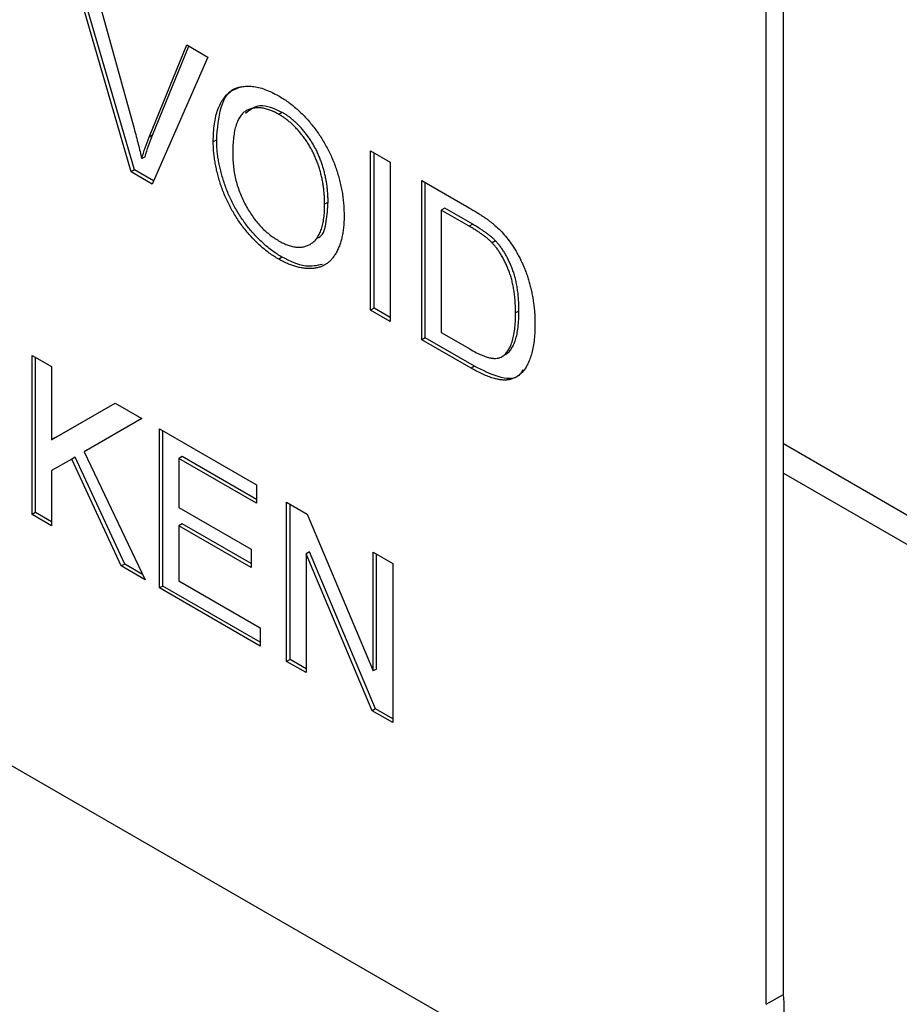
# Model space of a CAD drawing. Header units: millimetres. Extents: x 61 to 414, y 33 to 258.
# Tile 23 of 42: x 355.29 to 359.93, y 180.74 to 185.93. Entities that reach past the tile are written whole.
import ezdxf

# ---------------------------------------------------------------- set-up
doc = ezdxf.new("R2010")
doc.units = ezdxf.units.MM

msp = doc.modelspace()

# ---------------------------------------------------------------- linework, layer by layer
at = {"color": 7, "linetype": 'Continuous', "lineweight": 25}
for p, q in [((346.6539, 186.9602), (358.3283, 180.2208)), ((359.3161, 180.7912), (359.3161, 186.391)), ((359.2263, 180.7393), (359.2263, 186.3392)), ((355.8798, 185.127), (355.587, 186.1349)), ((355.8978, 185.1374), (355.6122, 186.1203)), ((355.6981, 186.0708), (355.8957, 185.3554)), ((355.975, 185.3097), (356.173, 185.7966)), ((355.9929, 185.32), (356.1842, 185.7901)), ((356.173, 185.7966), (356.2839, 185.7326)), ((356.2839, 185.7326), (355.9907, 185.063)), ((356.6763, 185.4407), (356.6583, 185.4304)), ((355.9929, 185.32), (355.975, 185.3097)), ((356.3307, 185.2958), (356.3127, 185.2854)), ((357.1416, 185.2374), (357.244, 185.1783)), ((357.1416, 184.3986), (357.1416, 185.2374)), ((355.9535, 185.2073), (355.9355, 185.197)), ((357.1596, 184.4089), (357.1596, 185.2271)), ((355.8978, 185.1374), (355.8798, 185.127)), ((355.9979, 185.0795), (355.8978, 185.1374)), ((357.244, 185.1783), (357.244, 184.3394)), ((355.9907, 185.063), (355.8798, 185.127)), ((357.4117, 185.0815), (357.6601, 184.9381)), ((357.4117, 184.2426), (357.4117, 185.0815)), ((357.4296, 184.253), (357.4296, 185.0711)), ((356.9174, 184.9676), (356.8995, 184.9573)), ((357.5321, 184.9359), (357.5141, 184.9256)), ((357.6614, 184.8406), (357.5141, 184.9256)), ((357.5141, 184.9256), (357.5141, 184.2803)), ((357.6794, 184.8509), (357.5321, 184.9359)), ((357.6794, 184.8509), (357.6614, 184.8406)), ((357.7994, 184.7643), (357.7814, 184.7539)), ((356.6753, 184.6778), (356.6573, 184.6674)), ((357.1596, 184.4089), (357.1416, 184.3986)), ((357.244, 184.3602), (357.1596, 184.4089)), ((357.244, 184.3394), (357.1416, 184.3986)), ((357.9232, 184.3939), (357.9053, 184.3835)), ((357.4296, 184.253), (357.4117, 184.2426)), ((357.6898, 184.1028), (357.4296, 184.253)), ((357.5141, 184.2803), (357.6639, 184.1939)), ((357.6719, 184.0924), (357.4117, 184.2426)), ((355.3581, 184.1599), (355.4606, 184.1008)), ((355.3581, 183.3211), (355.3581, 184.1599)), ((355.3761, 183.3314), (355.3761, 184.1495)), ((357.8534, 184.1645), (357.8354, 184.1541)), ((355.4606, 184.1008), (355.4606, 183.7143)), ((357.6898, 184.1028), (357.6719, 184.0924)), ((355.4606, 183.7143), (355.7953, 183.9076)), ((355.4785, 183.7246), (355.7953, 183.9076)), ((355.7953, 183.9076), (355.9355, 183.8266)), ((355.9355, 183.8266), (355.6318, 183.6514)), ((355.9355, 183.8266), (355.6498, 183.6617)), ((356.0287, 183.7728), (356.5409, 183.4771)), ((356.0287, 182.934), (356.0287, 183.7728)), ((356.0466, 182.9443), (356.0466, 183.7624)), ((355.4785, 183.7246), (355.4606, 183.7143)), ((359.3161, 183.6948), (361.0673, 182.6839)), ((355.6498, 183.6617), (355.6318, 183.6514)), ((355.6318, 183.6514), (355.9542, 182.977)), ((356.1491, 183.6272), (356.1311, 183.6169)), ((356.5409, 183.4011), (356.1491, 183.6272)), ((355.5669, 183.6137), (355.4606, 183.5523)), ((355.5849, 183.6241), (355.5669, 183.6137)), ((355.828, 183.0498), (355.5669, 183.6137)), ((355.846, 183.0602), (355.5849, 183.6241)), ((356.1311, 183.6169), (356.1311, 183.3588)), ((356.5409, 183.3803), (356.1311, 183.6169)), ((355.4606, 183.5523), (355.4606, 183.2619)), ((359.3161, 183.5393), (361.1122, 182.5024)), ((356.5409, 183.4771), (356.5409, 183.3803)), ((356.6992, 183.3857), (356.8075, 183.3232)), ((356.6992, 182.5469), (356.6992, 183.3857)), ((356.7172, 182.5572), (356.7172, 183.3753)), ((355.3761, 183.3314), (355.3581, 183.3211)), ((355.4606, 183.2619), (355.3581, 183.3211)), ((355.4606, 183.2827), (355.3761, 183.3314)), ((356.1311, 183.3588), (356.513, 183.1383)), ((356.8075, 183.3232), (357.1556, 182.4963)), ((356.1491, 183.2723), (356.1311, 183.262)), ((356.513, 183.0623), (356.1491, 183.2723)), ((356.1311, 183.262), (356.1311, 182.9716)), ((356.513, 183.0415), (356.1311, 183.262)), ((356.513, 183.1383), (356.513, 183.0415)), ((356.8196, 183.124), (356.8017, 183.1137)), ((356.8017, 183.1137), (356.8017, 182.4877)), ((357.1497, 182.2868), (356.8017, 183.1137)), ((357.1677, 182.2971), (356.8196, 183.124)), ((357.1556, 183.1223), (357.258, 183.0631)), ((357.1556, 182.4963), (357.1556, 183.1223)), ((357.1735, 182.5067), (357.1735, 183.1119)), ((355.846, 183.0602), (355.828, 183.0498)), ((355.9405, 183.0056), (355.846, 183.0602)), ((357.258, 183.0631), (357.258, 182.2243)), ((355.9542, 182.977), (355.828, 183.0498)), ((356.1311, 182.9716), (356.5595, 182.7243)), ((356.0466, 182.9443), (356.0287, 182.934)), ((356.5595, 182.6275), (356.0287, 182.934)), ((356.5595, 182.6482), (356.0466, 182.9443)), ((356.5595, 182.7243), (356.5595, 182.6275)), ((356.7172, 182.5572), (356.6992, 182.5469)), ((356.8017, 182.4877), (356.6992, 182.5469)), ((356.8017, 182.5085), (356.7172, 182.5572)), ((357.1735, 182.5067), (357.1556, 182.4963)), ((357.1677, 182.2971), (357.1497, 182.2868)), ((357.258, 182.2243), (357.1497, 182.2868)), ((357.258, 182.245), (357.1677, 182.2971)), ((359.2263, 180.7393), (359.3161, 180.7912))]:
    msp.add_line(p, q, dxfattribs=at)
msp.add_arc((358.712, 180.7143), 0.609, 304.0564, 7.2558, dxfattribs=at)
for points, knots in [([(356.3127, 185.2854), (356.313, 185.3021), (356.3135, 185.3346), (356.3181, 185.3796), (356.3255, 185.4202), (356.3362, 185.4561), (356.3497, 185.4876), (356.3662, 185.5148), (356.386, 185.5369), (356.4085, 185.5547), (356.4336, 185.5674), (356.4603, 185.5762), (356.4889, 185.5798), (356.5193, 185.5789), (356.5515, 185.5731), (356.5854, 185.5625), (356.621, 185.5477), (356.6453, 185.5343), (356.6578, 185.5275)], [0, 0, 0, 0, 0.075226, 0.146575, 0.2145, 0.27953, 0.342403, 0.403496, 0.463762, 0.523864, 0.583252, 0.641302, 0.698898, 0.756295, 0.814628, 0.874325, 0.935783, 1, 1, 1, 1]), ([(356.3307, 185.2958), (356.3349, 185.3551), (356.3433, 185.4735), (356.4021, 185.57), (356.4559, 185.5748), (356.4631, 185.5754)], [0, 0, 0, 0, 0.465613, 0.928628, 1, 1, 1, 1]), ([(356.6578, 185.5275), (356.666, 185.5226), (356.6822, 185.5129), (356.7063, 185.4965), (356.7298, 185.4785), (356.7526, 185.4593), (356.7748, 185.4386), (356.7965, 185.4169), (356.8174, 185.3933), (356.8377, 185.3688), (356.8572, 185.3432), (356.8754, 185.3168), (356.8925, 185.2897), (356.9086, 185.262), (356.9231, 185.2336), (356.9367, 185.2045), (356.9491, 185.1747), (356.9601, 185.1444), (356.97, 185.1138), (356.9784, 185.083), (356.9857, 185.0522), (356.9918, 185.0211), (356.9961, 184.9902), (356.9996, 184.9591), (357.0014, 184.9281), (357.0017, 184.9076), (357.0019, 184.8973)], [0, 0, 0, 0, 0.043099, 0.085587, 0.126908, 0.167967, 0.20845, 0.249025, 0.289281, 0.33001, 0.370598, 0.410466, 0.450033, 0.489688, 0.529116, 0.569037, 0.609703, 0.650759, 0.692509, 0.734219, 0.776707, 0.819552, 0.863351, 0.907839, 0.953334, 1, 1, 1, 1]), ([(356.6583, 185.4304), (356.6502, 185.4349), (356.6341, 185.4438), (356.6104, 185.4534), (356.5875, 185.4605), (356.5655, 185.4646), (356.5444, 185.4654), (356.5243, 185.4631), (356.5049, 185.4582), (356.4864, 185.4501), (356.4693, 185.4385), (356.4548, 185.4216), (356.4426, 185.4001), (356.4324, 185.3742), (356.4246, 185.3436), (356.4192, 185.3083), (356.4158, 185.2685), (356.4154, 185.2398), (356.4152, 185.2249)], [0, 0, 0, 0, 0.055943, 0.110382, 0.164048, 0.216759, 0.269601, 0.323009, 0.377581, 0.433449, 0.490922, 0.550625, 0.613117, 0.679861, 0.751358, 0.828261, 0.910795, 1, 1, 1, 1]), ([(356.6763, 185.4407), (356.6344, 185.4593), (356.5557, 185.4943), (356.5054, 185.4534), (356.4818, 185.4342)], [0, 0, 0, 0, 0.532221, 1, 1, 1, 1]), ([(356.8995, 184.9573), (356.8994, 184.9656), (356.8993, 184.9819), (356.8977, 185.0069), (356.8956, 185.0313), (356.8924, 185.0556), (356.8881, 185.0797), (356.8833, 185.1033), (356.8772, 185.1268), (356.8704, 185.15), (356.8628, 185.1727), (356.8541, 185.1949), (356.8446, 185.2165), (356.8345, 185.2376), (356.8232, 185.258), (356.8113, 185.2779), (356.7984, 185.2973), (356.7848, 185.316), (356.7705, 185.334), (356.7558, 185.3509), (356.7407, 185.367), (356.725, 185.3817), (356.7089, 185.3955), (356.6925, 185.4084), (356.6755, 185.42), (356.6641, 185.4269), (356.6583, 185.4304)], [0, 0, 0, 0, 0.050852, 0.099752, 0.147438, 0.194086, 0.239171, 0.28334, 0.326577, 0.368936, 0.410572, 0.451051, 0.490877, 0.530044, 0.568937, 0.607578, 0.64642, 0.685679, 0.724799, 0.763513, 0.802173, 0.84074, 0.879649, 0.919071, 0.959098, 1, 1, 1, 1]), ([(356.9174, 184.9676), (356.9174, 184.976), (356.9172, 184.9923), (356.9156, 185.0172), (356.9136, 185.0417), (356.9104, 185.0659), (356.9061, 185.09), (356.9012, 185.1137), (356.8952, 185.1372), (356.8884, 185.1603), (356.8807, 185.183), (356.8721, 185.2052), (356.8626, 185.2268), (356.8525, 185.248), (356.8412, 185.2684), (356.8292, 185.2883), (356.8164, 185.3077), (356.8027, 185.3264), (356.7885, 185.3444), (356.7737, 185.3613), (356.7586, 185.3774), (356.7429, 185.392), (356.7269, 185.4058), (356.7104, 185.4188), (356.6935, 185.4304), (356.6821, 185.4373), (356.6763, 185.4407)], [0, 0, 0, 0, 0.050852, 0.099752, 0.147438, 0.194086, 0.239171, 0.28334, 0.326577, 0.368936, 0.410572, 0.451051, 0.490877, 0.530044, 0.568937, 0.607578, 0.64642, 0.685679, 0.724799, 0.763513, 0.802173, 0.84074, 0.879649, 0.919071, 0.959098, 1, 1, 1, 1]), ([(355.8957, 185.3554), (355.8995, 185.3413), (355.9071, 185.3138), (355.9176, 185.2733), (355.9271, 185.2345), (355.9328, 185.2093), (355.9355, 185.197)], [0, 0, 0, 0, 0.265687, 0.519738, 0.765585, 1, 1, 1, 1]), ([(355.9355, 185.197), (355.9414, 185.2162), (355.9533, 185.255), (355.9677, 185.2913), (355.975, 185.3097)], [0, 0, 0, 0, 0.4964411, 1, 1, 1, 1]), ([(355.9535, 185.2073), (355.9594, 185.2266), (355.9713, 185.2653), (355.9857, 185.3017), (355.9929, 185.32)], [0, 0, 0, 0, 0.4964411, 1, 1, 1, 1]), ([(356.6753, 184.6778), (356.6669, 184.6827), (356.6504, 184.6925), (356.6259, 184.7095), (356.6021, 184.7275), (356.579, 184.7471), (356.5565, 184.7682), (356.5347, 184.7905), (356.5136, 184.8141), (356.4933, 184.8391), (356.4739, 184.8651), (356.4557, 184.8918), (356.4386, 184.9191), (356.4229, 184.9471), (356.4081, 184.9755), (356.3949, 185.0047), (356.3826, 185.0343), (356.3718, 185.0644), (356.362, 185.0946), (356.3538, 185.1245), (356.3466, 185.1541), (356.3408, 185.1833), (356.3362, 185.2121), (356.3332, 185.2404), (356.3309, 185.2685), (356.3308, 185.2866), (356.3307, 185.2958)], [0, 0, 0, 0, 0.044697, 0.0885336, 0.1314091, 0.1738139, 0.2157145, 0.2572472, 0.298848, 0.3406042, 0.3820294, 0.4229698, 0.4636322, 0.5040475, 0.5445912, 0.5849639, 0.6262652, 0.6679794, 0.7099427, 0.7513819, 0.7926186, 0.8339484, 0.8750081, 0.9164455, 0.9579066, 1, 1, 1, 1]), ([(356.6573, 184.6674), (356.649, 184.6723), (356.6324, 184.6822), (356.608, 184.6991), (356.5842, 184.7172), (356.561, 184.7367), (356.5385, 184.7578), (356.5168, 184.7802), (356.4956, 184.8038), (356.4753, 184.8288), (356.456, 184.8547), (356.4377, 184.8814), (356.4207, 184.9087), (356.405, 184.9368), (356.3902, 184.9652), (356.3769, 184.9943), (356.3647, 185.0239), (356.3539, 185.0541), (356.3441, 185.0842), (356.3359, 185.1141), (356.3286, 185.1437), (356.3229, 185.1729), (356.3183, 185.2017), (356.3152, 185.23), (356.313, 185.2582), (356.3128, 185.2763), (356.3127, 185.2854)], [0, 0, 0, 0, 0.044697, 0.0885336, 0.1314091, 0.1738139, 0.2157145, 0.2572472, 0.298848, 0.3406042, 0.3820294, 0.4229698, 0.4636322, 0.5040475, 0.5445912, 0.5849639, 0.6262652, 0.6679794, 0.7099427, 0.7513819, 0.7926186, 0.8339484, 0.8750081, 0.9164455, 0.9579066, 1, 1, 1, 1]), ([(356.4152, 185.2249), (356.4153, 185.2127), (356.4156, 185.1889), (356.4191, 185.1525), (356.4244, 185.1169), (356.4318, 185.0821), (356.4416, 185.0479), (356.4534, 185.0145), (356.4675, 184.9818), (356.4836, 184.9501), (356.5013, 184.9198), (356.5202, 184.8912), (356.5404, 184.8649), (356.5615, 184.8405), (356.5838, 184.8182), (356.6072, 184.798), (356.6317, 184.7797), (356.6484, 184.7696), (356.6569, 184.7644)], [0, 0, 0, 0, 0.075964, 0.148125, 0.217201, 0.2833, 0.347202, 0.4093, 0.470426, 0.531588, 0.591739, 0.650258, 0.707303, 0.764208, 0.821148, 0.879119, 0.938423, 1, 1, 1, 1]), ([(356.6569, 184.7644), (356.6655, 184.7597), (356.6825, 184.7504), (356.7073, 184.7402), (356.7309, 184.7335), (356.7535, 184.7297), (356.7747, 184.7301), (356.7949, 184.733), (356.8137, 184.7402), (356.8315, 184.7501), (356.8475, 184.7638), (356.8616, 184.7807), (356.8731, 184.8018), (356.8831, 184.8257), (356.8903, 184.8536), (356.8957, 184.8849), (356.8989, 184.9196), (356.8993, 184.9445), (356.8995, 184.9573)], [0, 0, 0, 0, 0.061055, 0.119545, 0.176806, 0.232956, 0.288583, 0.344667, 0.401662, 0.46054, 0.520477, 0.581213, 0.643431, 0.707961, 0.775371, 0.846414, 0.921152, 1, 1, 1, 1]), ([(356.8631, 184.7793), (356.867, 184.7811), (356.8941, 184.7936), (356.9111, 184.8654), (356.9153, 184.9335), (356.9174, 184.9676)], [0, 0, 0, 0, 0.077117, 0.537954, 1, 1, 1, 1]), ([(357.6601, 184.9381), (357.6669, 184.9341), (357.6801, 184.9265), (357.6992, 184.915), (357.7172, 184.9035), (357.7338, 184.8926), (357.7493, 184.882), (357.7634, 184.8719), (357.7764, 184.8619), (357.7846, 184.8551), (357.7884, 184.8519)], [0, 0, 0, 0, 0.157891, 0.3067943, 0.4456742, 0.5756804, 0.6946315, 0.8059778, 0.9077644, 1, 1, 1, 1]), ([(357.0019, 184.8973), (357.0018, 184.887), (357.0015, 184.8665), (356.9994, 184.8373), (356.9959, 184.8098), (356.9912, 184.7838), (356.9848, 184.7595), (356.9773, 184.7367), (356.9682, 184.7157), (356.958, 184.6963), (356.9463, 184.6788), (356.9335, 184.6635), (356.9195, 184.6504), (356.9045, 184.6392), (356.8882, 184.6305), (356.8707, 184.624), (356.8521, 184.6194), (356.8324, 184.6173), (356.8119, 184.6173), (356.791, 184.6189), (356.7697, 184.6222), (356.748, 184.6275), (356.7259, 184.6348), (356.7034, 184.6437), (356.6805, 184.6545), (356.6651, 184.6631), (356.6573, 184.6674)], [0, 0, 0, 0, 0.04756, 0.093962, 0.139112, 0.183626, 0.227457, 0.270703, 0.313611, 0.35626, 0.398366, 0.439557, 0.480045, 0.519888, 0.559658, 0.599421, 0.639208, 0.679668, 0.72002, 0.759859, 0.79956, 0.839199, 0.878956, 0.918794, 0.959083, 1, 1, 1, 1]), ([(357.7814, 184.7539), (357.7781, 184.7573), (357.7711, 184.7643), (357.7595, 184.7744), (357.7467, 184.7849), (357.7324, 184.7953), (357.7167, 184.8065), (357.6995, 184.8177), (357.6809, 184.829), (357.668, 184.8366), (357.6614, 184.8406)], [0, 0, 0, 0, 0.087425, 0.185248, 0.292738, 0.411206, 0.541246, 0.682781, 0.836034, 1, 1, 1, 1]), ([(357.7994, 184.7643), (357.7961, 184.7676), (357.789, 184.7747), (357.7775, 184.7847), (357.7647, 184.7952), (357.7503, 184.8057), (357.7346, 184.8169), (357.7174, 184.8281), (357.6989, 184.8394), (357.686, 184.847), (357.6794, 184.8509)], [0, 0, 0, 0, 0.087425, 0.185248, 0.292738, 0.411206, 0.541246, 0.682781, 0.836034, 1, 1, 1, 1]), ([(357.7884, 184.8519), (357.7985, 184.8431), (357.8181, 184.8258), (357.8459, 184.7963), (357.8714, 184.7648), (357.8866, 184.7422), (357.8941, 184.7309)], [0, 0, 0, 0, 0.261195, 0.513143, 0.757809, 1, 1, 1, 1]), ([(357.9053, 184.3835), (357.9052, 184.3943), (357.9049, 184.4152), (357.9034, 184.4464), (357.9004, 184.4765), (357.8966, 184.5051), (357.8914, 184.5326), (357.8855, 184.5588), (357.878, 184.5838), (357.8695, 184.6076), (357.8602, 184.63), (357.8504, 184.6513), (357.8403, 184.6715), (357.8294, 184.6903), (357.8182, 184.7081), (357.8065, 184.7247), (357.7943, 184.7401), (357.7857, 184.7493), (357.7814, 184.7539)], [0, 0, 0, 0, 0.091258, 0.177402, 0.258694, 0.334791, 0.406045, 0.473581, 0.537187, 0.597012, 0.654533, 0.709286, 0.761518, 0.811848, 0.860604, 0.907806, 0.954259, 1, 1, 1, 1]), ([(357.9232, 184.3939), (357.9231, 184.4047), (357.9229, 184.4256), (357.9214, 184.4568), (357.9184, 184.4868), (357.9146, 184.5155), (357.9094, 184.543), (357.9035, 184.5692), (357.896, 184.5942), (357.8875, 184.6179), (357.8781, 184.6404), (357.8684, 184.6617), (357.8582, 184.6818), (357.8474, 184.7007), (357.8362, 184.7185), (357.8245, 184.7351), (357.8123, 184.7504), (357.8037, 184.7597), (357.7994, 184.7643)], [0, 0, 0, 0, 0.091258, 0.177402, 0.258694, 0.334791, 0.406045, 0.473581, 0.537187, 0.597012, 0.654533, 0.709286, 0.761518, 0.811848, 0.860604, 0.907806, 0.954259, 1, 1, 1, 1]), ([(357.8941, 184.7309), (357.8988, 184.7235), (357.9081, 184.7086), (357.921, 184.6855), (357.9329, 184.662), (357.9443, 184.6382), (357.9543, 184.6138), (357.9638, 184.5891), (357.972, 184.5638), (357.9796, 184.5382), (357.9863, 184.5121), (357.9918, 184.4858), (357.9969, 184.4592), (358.0007, 184.4324), (358.004, 184.4052), (358.0061, 184.3778), (358.0075, 184.3501), (358.0076, 184.3318), (358.0077, 184.3225)], [0, 0, 0, 0, 0.056812, 0.113882, 0.170533, 0.227547, 0.285353, 0.343701, 0.403, 0.463842, 0.525815, 0.588967, 0.653271, 0.719097, 0.786749, 0.855788, 0.926836, 1, 1, 1, 1]), ([(356.8875, 184.6394), (356.8587, 184.6331), (356.7951, 184.619), (356.7176, 184.657), (356.6753, 184.6778)], [0, 0, 0, 0, 0.453357, 1, 1, 1, 1]), ([(357.8354, 184.1541), (357.8408, 184.1581), (357.8518, 184.1663), (357.8655, 184.1838), (357.8775, 184.2054), (357.8875, 184.2317), (357.8957, 184.2624), (357.9011, 184.2984), (357.9047, 184.3389), (357.9051, 184.3683), (357.9053, 184.3835)], [0, 0, 0, 0, 0.097773, 0.20086, 0.310441, 0.427816, 0.555168, 0.691834, 0.840089, 1, 1, 1, 1]), ([(357.8534, 184.1645), (357.8588, 184.1685), (357.8698, 184.1767), (357.8835, 184.1941), (357.8954, 184.2158), (357.9054, 184.2421), (357.9136, 184.2728), (357.9191, 184.3088), (357.9227, 184.3493), (357.923, 184.3786), (357.9232, 184.3939)], [0, 0, 0, 0, 0.097773, 0.20086, 0.310441, 0.427816, 0.555168, 0.691834, 0.840089, 1, 1, 1, 1]), ([(358.0077, 184.3225), (358.0075, 184.3072), (358.0072, 184.2773), (358.0034, 184.2357), (357.9976, 184.1979), (357.9891, 184.1645), (357.9787, 184.1353), (357.9674, 184.1094), (357.9543, 184.088), (357.9399, 184.0703), (357.9245, 184.0562), (357.9084, 184.0451), (357.8916, 184.0371), (357.874, 184.0316), (357.8548, 184.0298), (357.8342, 184.03), (357.8115, 184.0337), (357.7872, 184.0396), (357.761, 184.0486), (357.7329, 184.0603), (357.703, 184.0749), (357.6824, 184.0865), (357.6719, 184.0924)], [0, 0, 0, 0, 0.070538, 0.137265, 0.200472, 0.260573, 0.317203, 0.370006, 0.419824, 0.466241, 0.510134, 0.552081, 0.591863, 0.630336, 0.668716, 0.708706, 0.750896, 0.795285, 0.84198, 0.891765, 0.944294, 1, 1, 1, 1]), ([(357.6639, 184.1939), (357.6748, 184.1877), (357.6954, 184.1762), (357.7246, 184.1621), (357.75, 184.1521), (357.772, 184.1462), (357.7911, 184.1438), (357.8079, 184.1444), (357.8229, 184.1475), (357.8313, 184.1519), (357.8354, 184.1541)], [0, 0, 0, 0, 0.177956, 0.336653, 0.476122, 0.597334, 0.707007, 0.80993, 0.907088, 1, 1, 1, 1]), ([(357.9441, 184.0834), (357.9376, 184.0725), (357.912, 184.0298), (357.8129, 184.0397), (357.731, 184.0817), (357.6898, 184.1028)], [0, 0, 0, 0, 0.1444482, 0.57046, 1, 1, 1, 1])]:
    msp.add_open_spline(points, degree=3, knots=knots, dxfattribs=at)

doc.saveas('drawing.dxf')
